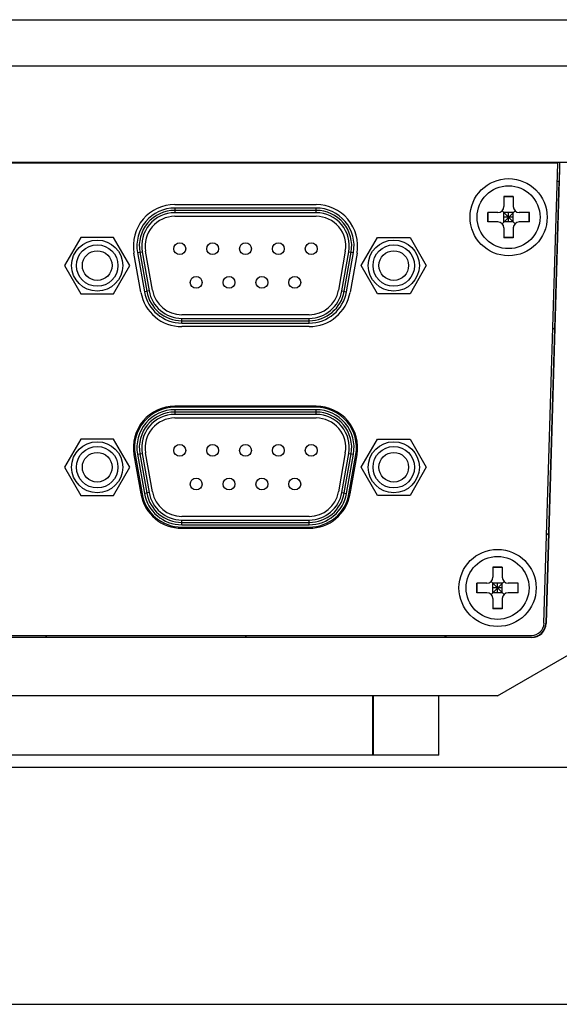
# Model space of a CAD drawing. Header units: millimetres. Extents: x 0 to 3905, y -1166 to 1110.
# Tile 79 of 155: x 1659 to 1705, y 832 to 915. Entities that reach past the tile are written whole.
import ezdxf

# ---------------------------------------------------------------- set-up
doc = ezdxf.new("R2010")
doc.units = ezdxf.units.MM
doc.header["$LTSCALE"] = 65.395
for name, color, linetype in [('101300057_DXF_CONTINUOUS_LINE', 7, 'CONTINUOUS'), ('101300621_DXF_CONTINUOUS_LINE', 7, 'CONTINUOUS'), ('DE-11-055623DXF_CONTINUOUS_LINE', 7, 'CONTINUOUS'), ('DE-13-001392DXF_CONTINUOUS_LINE', 7, 'CONTINUOUS'), ('DE-13-001393DXF_CONTINUOUS_LINE', 7, 'CONTINUOUS'), ('DE-13-001394DXF_CONTINUOUS_LINE', 7, 'CONTINUOUS'), ('PRT0001_DXF_CONTINUOUS_LINE', 7, 'CONTINUOUS'), ('SC-KM3X5B-JMDXF_CONTINUOUS_LINE', 7, 'CONTINUOUS')]:
    doc.layers.add(name, color=color, linetype=linetype)

msp = doc.modelspace()

# ---------------------------------------------------------------- linework, layer by layer
at = {"layer": '101300057_DXF_CONTINUOUS_LINE'}
for p, q in [((1684.071, 882.682), (1672.171, 882.682)), ((1684.071, 882.482), (1672.171, 882.482)), ((1672.171, 882.482), (1672.171, 882.082)), ((1684.071, 882.082), (1684.071, 882.482)), ((1684.071, 882.282), (1672.171, 882.282)), ((1684.071, 882.082), (1672.171, 882.082)), ((1672.171, 881.782), (1684.071, 881.782)), ((1664.255, 880.007), (1662.884, 877.632)), ((1666.998, 880.007), (1664.255, 880.007)), ((1668.369, 877.632), (1666.998, 880.007)), ((1687.874, 877.632), (1689.245, 880.007)), ((1689.245, 880.007), (1691.988, 880.007)), ((1691.988, 880.007), (1693.359, 877.632)), ((1668.823, 878.692), (1669.405, 875.392)), ((1669.02, 878.727), (1669.414, 878.796)), ((1669.02, 878.727), (1669.602, 875.427)), ((1669.217, 878.761), (1669.799, 875.461)), ((1669.414, 878.796), (1669.996, 875.496)), ((1670.291, 875.548), (1669.709, 878.848)), ((1686.534, 878.848), (1685.952, 875.548)), ((1686.247, 875.496), (1686.829, 878.796)), ((1686.444, 875.461), (1687.026, 878.761)), ((1686.641, 875.427), (1687.223, 878.727)), ((1686.829, 878.796), (1687.223, 878.727)), ((1686.838, 875.392), (1687.42, 878.692)), ((1662.884, 877.632), (1664.255, 875.257)), ((1666.998, 875.257), (1668.369, 877.632)), ((1689.245, 875.257), (1687.874, 877.632)), ((1693.359, 877.632), (1691.988, 875.257)), ((1664.255, 875.257), (1666.998, 875.257)), ((1669.996, 875.496), (1669.602, 875.427)), ((1686.247, 875.496), (1686.641, 875.427)), ((1691.988, 875.257), (1689.245, 875.257)), ((1683.49, 873.482), (1672.753, 873.482)), ((1672.753, 873.182), (1683.49, 873.182)), ((1672.753, 872.782), (1672.753, 873.182)), ((1683.49, 872.782), (1683.49, 873.182)), ((1672.753, 872.982), (1683.49, 872.982)), ((1672.753, 872.782), (1683.49, 872.782)), ((1672.753, 872.582), (1683.49, 872.582))]:
    msp.add_line(p, q, dxfattribs=at)
for centre, radius in [((1665.626, 877.632), 2.154), ((1665.626, 877.632), 1.75), ((1672.581, 879.052), 0.5), ((1675.351, 879.052), 0.5), ((1678.121, 879.052), 0.5), ((1680.891, 879.052), 0.5), ((1683.661, 879.052), 0.5), ((1690.616, 877.632), 2.154), ((1690.616, 877.632), 1.75), ((1665.626, 877.632), 1.25), ((1690.616, 877.632), 1.25), ((1673.966, 876.212), 0.5), ((1676.736, 876.212), 0.5), ((1679.506, 876.212), 0.5), ((1682.276, 876.212), 0.5)]:
    msp.add_circle(centre, radius, dxfattribs=at)
for centre, radius, start, end in [((1672.171, 879.282), 3.4, 90, 190), ((1672.171, 879.282), 3.2, 90, 190), ((1684.071, 879.282), 3.4, 350, 90), ((1684.071, 879.282), 3.2, 350, 90), ((1672.171, 879.282), 3, 90, 190), ((1672.171, 879.282), 2.8, 90, 190), ((1672.171, 879.282), 2.5, 90, 190), ((1684.071, 879.282), 3, 350, 90), ((1684.071, 879.282), 2.8, 350, 90), ((1684.071, 879.282), 2.5, 350, 90), ((1672.753, 875.982), 3.4, 190, 270), ((1672.753, 875.982), 3.2, 190, 270), ((1672.753, 875.982), 3, 190, 270), ((1672.753, 875.982), 2.8, 190, 270), ((1672.753, 875.982), 2.5, 190, 270), ((1683.49, 875.982), 2.5, 270, 350), ((1683.49, 875.982), 2.8, 270, 350), ((1683.49, 875.982), 3, 270, 350), ((1683.49, 875.982), 3.2, 270, 350), ((1683.49, 875.982), 3.4, 270, 350)]:
    msp.add_arc(centre, radius, start, end, dxfattribs=at)
at = {"layer": '101300621_DXF_CONTINUOUS_LINE'}
for p, q in [((1672.171, 899.482), (1672.171, 899.082)), ((1684.071, 899.482), (1672.171, 899.482)), ((1684.071, 899.282), (1672.171, 899.282)), ((1684.071, 899.082), (1672.171, 899.082)), ((1684.071, 899.082), (1684.071, 899.482)), ((1672.171, 898.782), (1684.071, 898.782)), ((1664.255, 897.007), (1662.884, 894.632)), ((1666.997, 897.007), (1664.255, 897.007)), ((1668.369, 894.632), (1666.997, 897.007)), ((1687.874, 894.632), (1689.245, 897.007)), ((1689.245, 897.007), (1691.987, 897.007)), ((1691.987, 897.007), (1693.359, 894.632)), ((1669.02, 895.727), (1669.414, 895.796)), ((1669.02, 895.727), (1669.602, 892.427)), ((1669.217, 895.761), (1669.799, 892.461)), ((1669.414, 895.796), (1669.996, 892.496)), ((1670.291, 892.548), (1669.709, 895.848)), ((1686.533, 895.848), (1685.951, 892.548)), ((1686.247, 892.496), (1686.829, 895.796)), ((1686.444, 892.461), (1687.026, 895.761)), ((1686.641, 892.427), (1687.223, 895.727)), ((1686.829, 895.796), (1687.223, 895.727)), ((1662.884, 894.632), (1664.255, 892.257)), ((1666.997, 892.257), (1668.369, 894.632)), ((1689.245, 892.257), (1687.874, 894.632)), ((1693.359, 894.632), (1691.987, 892.257)), ((1664.255, 892.257), (1666.997, 892.257)), ((1669.996, 892.496), (1669.602, 892.427)), ((1686.247, 892.496), (1686.641, 892.427)), ((1691.987, 892.257), (1689.245, 892.257)), ((1683.489, 890.482), (1672.753, 890.482)), ((1672.753, 889.782), (1672.753, 890.182)), ((1672.753, 890.182), (1683.489, 890.182)), ((1672.753, 889.982), (1683.489, 889.982)), ((1672.753, 889.782), (1683.489, 889.782)), ((1683.489, 889.782), (1683.489, 890.182)), ((1684.071, 882.482), (1672.171, 882.482)), ((1672.171, 882.482), (1672.171, 882.082)), ((1684.071, 882.082), (1684.071, 882.482)), ((1684.071, 882.282), (1672.171, 882.282)), ((1684.071, 882.082), (1672.171, 882.082)), ((1672.171, 881.782), (1684.071, 881.782)), ((1664.255, 880.007), (1662.884, 877.632)), ((1666.998, 880.007), (1664.255, 880.007)), ((1668.369, 877.632), (1666.998, 880.007)), ((1687.874, 877.632), (1689.245, 880.007)), ((1689.245, 880.007), (1691.988, 880.007)), ((1691.988, 880.007), (1693.359, 877.632)), ((1669.02, 878.727), (1669.414, 878.796)), ((1669.02, 878.727), (1669.602, 875.427)), ((1669.217, 878.761), (1669.799, 875.461)), ((1669.414, 878.796), (1669.996, 875.496)), ((1670.291, 875.548), (1669.709, 878.848)), ((1686.534, 878.848), (1685.952, 875.548)), ((1686.247, 875.496), (1686.829, 878.796)), ((1686.444, 875.461), (1687.026, 878.761)), ((1686.641, 875.427), (1687.223, 878.727)), ((1686.829, 878.796), (1687.223, 878.727)), ((1662.884, 877.632), (1664.255, 875.257)), ((1666.998, 875.257), (1668.369, 877.632)), ((1689.245, 875.257), (1687.874, 877.632)), ((1693.359, 877.632), (1691.988, 875.257)), ((1664.255, 875.257), (1666.998, 875.257)), ((1669.996, 875.496), (1669.602, 875.427)), ((1686.247, 875.496), (1686.641, 875.427)), ((1691.988, 875.257), (1689.245, 875.257)), ((1683.49, 873.482), (1672.753, 873.482)), ((1672.753, 873.182), (1683.49, 873.182)), ((1672.753, 872.782), (1672.753, 873.182)), ((1683.49, 872.782), (1683.49, 873.182)), ((1672.753, 872.982), (1683.49, 872.982)), ((1672.753, 872.782), (1683.49, 872.782))]:
    msp.add_line(p, q, dxfattribs=at)
for centre, radius in [((1665.626, 894.632), 2.154), ((1672.581, 896.052), 0.5), ((1675.351, 896.052), 0.5), ((1678.121, 896.052), 0.5), ((1680.891, 896.052), 0.5), ((1683.661, 896.052), 0.5), ((1690.616, 894.632), 2.154), ((1665.626, 894.632), 1.75), ((1665.626, 894.632), 1.25), ((1690.616, 894.632), 1.75), ((1690.616, 894.632), 1.25), ((1673.966, 893.212), 0.5), ((1676.736, 893.212), 0.5), ((1679.506, 893.212), 0.5), ((1682.276, 893.212), 0.5), ((1665.626, 877.632), 2.154), ((1665.626, 877.632), 1.75), ((1672.581, 879.052), 0.5), ((1675.351, 879.052), 0.5), ((1678.121, 879.052), 0.5), ((1680.891, 879.052), 0.5), ((1683.661, 879.052), 0.5), ((1690.616, 877.632), 2.154), ((1690.616, 877.632), 1.75), ((1665.626, 877.632), 1.25), ((1690.616, 877.632), 1.25), ((1673.966, 876.212), 0.5), ((1676.736, 876.212), 0.5), ((1679.506, 876.212), 0.5), ((1682.276, 876.212), 0.5)]:
    msp.add_circle(centre, radius, dxfattribs=at)
for centre, radius, start, end in [((1672.171, 896.282), 3.2, 90, 190), ((1672.171, 896.282), 3, 90, 190), ((1672.171, 896.282), 2.8, 90, 190), ((1684.071, 896.282), 3.2, 350, 90), ((1684.071, 896.282), 3, 350, 90), ((1684.071, 896.282), 2.8, 350, 90), ((1672.171, 896.282), 2.5, 90, 190), ((1684.071, 896.282), 2.5, 350, 90), ((1672.753, 892.982), 3.2, 190, 270), ((1672.753, 892.982), 3, 190, 270), ((1672.753, 892.982), 2.8, 190, 270), ((1672.753, 892.982), 2.5, 190, 270), ((1683.489, 892.982), 2.5, 270, 350), ((1683.489, 892.982), 2.8, 270, 350), ((1683.489, 892.982), 3, 270, 350), ((1683.489, 892.982), 3.2, 270, 350), ((1672.171, 879.282), 3.2, 90, 190), ((1684.071, 879.282), 3.2, 350, 90), ((1672.171, 879.282), 3, 90, 190), ((1672.171, 879.282), 2.8, 90, 190), ((1672.171, 879.282), 2.5, 90, 190), ((1684.071, 879.282), 3, 350, 90), ((1684.071, 879.282), 2.8, 350, 90), ((1684.071, 879.282), 2.5, 350, 90), ((1672.753, 875.982), 3.2, 190, 270), ((1672.753, 875.982), 3, 190, 270), ((1672.753, 875.982), 2.8, 190, 270), ((1672.753, 875.982), 2.5, 190, 270), ((1683.49, 875.982), 2.5, 270, 350), ((1683.49, 875.982), 2.8, 270, 350), ((1683.49, 875.982), 3, 270, 350), ((1683.49, 875.982), 3.2, 270, 350)]:
    msp.add_arc(centre, radius, start, end, dxfattribs=at)
at = {"layer": 'DE-11-055623DXF_CONTINUOUS_LINE'}
for p, q in [((1704.426, 903.262), (1493.604, 903.257)), ((1703.274, 864.476), (1704.426, 903.262)), ((1672.171, 899.782), (1684.071, 899.782)), ((1669.306, 892.375), (1668.724, 895.675)), ((1687.518, 895.675), (1686.936, 892.375)), ((1683.489, 889.482), (1672.753, 889.482)), ((1684.071, 882.782), (1672.171, 882.782)), ((1668.724, 878.675), (1669.306, 875.375)), ((1686.936, 875.375), (1687.518, 878.675)), ((1672.753, 872.482), (1683.489, 872.482)), ((1495.805, 863.457), (1702.225, 863.457))]:
    msp.add_line(p, q, dxfattribs=at)
for centre in [(1700.289, 898.707), (1699.361, 867.457)]:
    msp.add_circle(centre, 3.25, dxfattribs=at)
for centre, radius, start, end in [((1672.171, 896.282), 3.5, 90, 190), ((1684.071, 896.282), 3.5, 350, 90), ((1672.753, 892.982), 3.5, 190, 270), ((1683.489, 892.982), 3.5, 270, 350), ((1672.171, 879.282), 3.5, 90, 190), ((1684.071, 879.282), 3.5, 350, 90), ((1672.753, 875.982), 3.5, 190, 270), ((1683.489, 875.982), 3.5, 270, 350), ((1702.225, 864.507), 1.05, 270, 358.3)]:
    msp.add_arc(centre, radius, start, end, dxfattribs=at)
at = {"layer": 'DE-13-001392DXF_CONTINUOUS_LINE'}
for p, q in [((1704.586, 903.257), (1704.54, 901.757)), ((1704.589, 902.774), (1703.452, 864.471)), ((1704.531, 901.757), (1703.424, 864.472)), ((1704.381, 901.757), (1704.54, 901.757)), ((1704.009, 889.233), (1704.164, 889.388)), ((1703.495, 871.904), (1703.65, 872.059)), ((1703.424, 864.472), (1703.452, 864.471)), ((1495.805, 863.307), (1702.225, 863.307)), ((1702.225, 863.279), (1495.805, 863.279)), ((1661.268, 863.307), (1661.418, 863.457)), ((1678.083, 863.307), (1678.233, 863.457)), ((1694.898, 863.307), (1695.048, 863.457)), ((1699.344, 858.357), (1708.953, 863.905)), ((1702.225, 863.307), (1702.225, 863.279)), ((1699.344, 858.357), (1498.688, 858.357)), ((1688.851, 853.357), (1688.851, 858.357)), ((1688.907, 853.357), (1688.907, 858.357)), ((1694.4, 853.357), (1694.4, 858.357)), ((1694.423, 853.357), (1694.423, 858.357)), ((1694.423, 853.357), (1503.61, 853.357))]:
    msp.add_line(p, q, dxfattribs=at)
for radius in [1.2, 1.228]:
    msp.add_arc((1702.225, 864.507), radius, 270, 358.3, dxfattribs=at)
at = {"layer": 'DE-13-001393DXF_CONTINUOUS_LINE'}
msp.add_line((1704.381, 901.757), (1704.54, 901.757), dxfattribs=at)
at = {"layer": 'DE-13-001394DXF_CONTINUOUS_LINE'}
for p, q in [((1471.618, 915.357), (1726.414, 915.357)), ((1471.516, 911.457), (1726.516, 911.457)), ((1474.728, 903.357), (1723.304, 903.357))]:
    msp.add_line(p, q, dxfattribs=at)
at = {"layer": 'PRT0001_DXF_CONTINUOUS_LINE'}
for p, q in [((1449.016, 852.357), (1749.016, 852.357)), ((1449.016, 832.357), (1749.016, 832.357))]:
    msp.add_line(p, q, dxfattribs=at)
at = {"layer": 'SC-KM3X5B-JMDXF_CONTINUOUS_LINE'}
for p, q in [((1699.889, 900.457), (1699.889, 899.607)), ((1700.689, 900.457), (1699.889, 900.457)), ((1700.689, 900.43), (1699.889, 900.43)), ((1700.689, 900.457), (1700.689, 899.607)), ((1698.539, 898.307), (1698.539, 899.107)), ((1699.389, 899.107), (1698.539, 899.107)), ((1698.566, 898.307), (1698.566, 899.107)), ((1699.742, 898.161), (1700.835, 899.254)), ((1700.835, 898.161), (1699.742, 899.254)), ((1699.889, 898.307), (1699.889, 899.107)), ((1700.689, 899.107), (1699.889, 899.107)), ((1700.289, 898.307), (1700.289, 899.107)), ((1700.689, 898.307), (1700.689, 899.107)), ((1702.039, 899.107), (1701.189, 899.107)), ((1702.011, 898.307), (1702.011, 899.107)), ((1702.039, 898.307), (1702.039, 899.107)), ((1699.389, 898.307), (1698.539, 898.307)), ((1700.689, 898.707), (1699.889, 898.707)), ((1700.689, 898.307), (1699.889, 898.307)), ((1702.039, 898.307), (1701.189, 898.307)), ((1699.889, 897.807), (1699.889, 896.957)), ((1700.689, 897.807), (1700.689, 896.957)), ((1700.689, 896.985), (1699.889, 896.985)), ((1700.689, 896.957), (1699.889, 896.957)), ((1699.761, 869.207), (1698.961, 869.207)), ((1698.961, 869.207), (1698.961, 868.357)), ((1699.761, 869.18), (1698.961, 869.18)), ((1699.761, 869.207), (1699.761, 868.357)), ((1698.461, 867.857), (1697.611, 867.857)), ((1697.611, 867.057), (1697.611, 867.857)), ((1697.639, 867.057), (1697.639, 867.857)), ((1698.815, 866.911), (1699.908, 868.004)), ((1699.908, 866.911), (1698.815, 868.004)), ((1699.761, 867.857), (1698.961, 867.857)), ((1698.961, 867.057), (1698.961, 867.857)), ((1699.761, 867.457), (1698.961, 867.457)), ((1699.361, 867.057), (1699.361, 867.857)), ((1699.761, 867.057), (1699.761, 867.857)), ((1701.111, 867.857), (1700.261, 867.857)), ((1701.084, 867.057), (1701.084, 867.857)), ((1701.111, 867.057), (1701.111, 867.857)), ((1698.461, 867.057), (1697.611, 867.057)), ((1699.761, 867.057), (1698.961, 867.057)), ((1698.961, 866.557), (1698.961, 865.707)), ((1699.761, 866.557), (1699.761, 865.707)), ((1701.111, 867.057), (1700.261, 867.057)), ((1699.761, 865.735), (1698.961, 865.735)), ((1699.761, 865.707), (1698.961, 865.707))]:
    msp.add_line(p, q, dxfattribs=at)
for centre in [(1700.289, 898.707), (1699.361, 867.457)]:
    msp.add_circle(centre, 2.65, dxfattribs=at)
for centre, start, end in [((1699.389, 899.607), 270, 0), ((1701.189, 899.607), 180, 270), ((1699.389, 897.807), 0, 90), ((1701.189, 897.807), 90, 180), ((1698.461, 868.357), 270, 0), ((1700.261, 868.357), 180, 270), ((1698.461, 866.557), 0, 90), ((1700.261, 866.557), 90, 180)]:
    msp.add_arc(centre, 0.5, start, end, dxfattribs=at)

doc.saveas('drawing.dxf')
